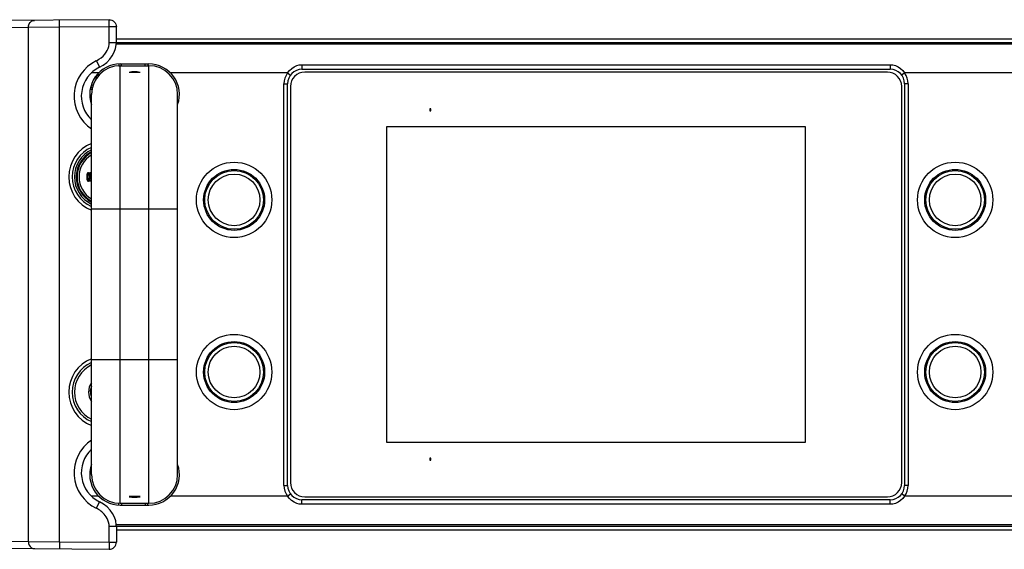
# Model space of a CAD drawing. Extents: x 0 to 420, y 0 to 297.
# Tile 13 of 116: x 85 to 112, y 74 to 89. Entities that reach past the tile are written whole.
import ezdxf

# ---------------------------------------------------------------- set-up
doc = ezdxf.new("R2010")
doc.units = 0
doc.header["$LTSCALE"] = 23.1
doc.layers.get('0').update_dxf_attribs({"linetype": 'CONTINUOUS'})
doc.layers.add('AXES', color=7, linetype='CONTINUOUS')

msp = doc.modelspace()

# ---------------------------------------------------------------- linework, layer by layer
at = {"color": 7, "linetype": 'CONTINUOUS'}
for p, q in [((87.452, 89.108), (69.935, 88.955)), ((86.068, 88.896), (86.067, 89.096)), ((87.454, 88.908), (87.452, 89.108)), ((85.202, 88.89), (79.504, 88.84)), ((86.068, 88.896), (85.202, 88.89)), ((85.202, 74.559), (85.202, 88.89)), ((87.454, 88.908), (86.068, 88.896)), ((86.068, 74.553), (86.068, 88.896)), ((87.454, 88.475), (87.454, 88.908)), ((87.654, 88.908), (87.454, 88.908)), ((87.654, 88.475), (87.654, 88.908)), ((87.454, 88.475), (87.654, 88.475)), ((87.654, 88.574), (151.8, 88.574)), ((87.654, 88.474), (151.8, 88.474)), ((151.8, 88.424), (87.654, 88.424)), ((87.096, 87.963), (87.183, 87.784)), ((87.761, 87.874), (88.561, 87.874)), ((92.827, 87.853), (92.827, 87.724)), ((92.827, 87.853), (109.227, 87.853)), ((109.227, 87.853), (109.227, 87.724)), ((87.159, 87.624), (86.956, 87.624)), ((87.183, 87.575), (87.116, 87.576)), ((87.727, 87.824), (88.562, 87.824)), ((87.762, 75.624), (87.762, 87.824)), ((88.313, 87.64), (88.011, 87.64)), ((88.562, 75.624), (88.562, 87.824)), ((92.427, 87.624), (89.163, 87.624)), ((92.427, 87.624), (92.48, 87.693)), ((92.427, 87.624), (92.507, 87.564)), ((92.827, 87.724), (109.227, 87.724)), ((109.147, 87.644), (92.907, 87.644)), ((109.627, 87.624), (109.547, 87.564)), ((109.575, 87.692), (109.627, 87.624)), ((150.29, 87.624), (109.627, 87.624)), ((87.035, 87.464), (87.094, 87.463)), ((87.121, 87.502), (87.059, 87.503)), ((87.064, 87.509), (87.126, 87.508)), ((87.158, 87.547), (87.092, 87.548)), ((92.327, 76.124), (92.327, 87.324)), ((92.327, 87.324), (92.427, 87.324)), ((92.427, 76.124), (92.427, 87.324)), ((109.627, 87.324), (109.627, 76.124)), ((109.727, 87.324), (109.627, 87.324)), ((109.727, 87.324), (109.727, 76.124)), ((86.927, 87.173), (86.977, 87.174)), ((86.937, 87.228), (86.989, 87.228)), ((87.004, 87.278), (86.95, 87.279)), ((86.962, 76.424), (86.962, 87.024)), ((89.362, 76.424), (89.362, 87.024)), ((92.507, 87.244), (92.507, 76.204)), ((109.547, 76.204), (109.547, 87.244)), ((86.925, 86.874), (86.962, 86.874)), ((96.397, 86.624), (96.397, 86.564)), ((96.417, 86.624), (96.397, 86.624)), ((96.397, 86.564), (96.417, 86.564)), ((96.417, 86.564), (96.417, 86.624)), ((95.187, 86.124), (95.187, 77.324)), ((106.867, 86.124), (95.187, 86.124)), ((106.867, 77.324), (106.867, 86.124)), ((86.838, 84.647), (86.838, 84.686)), ((86.905, 84.692), (86.905, 84.757)), ((86.925, 84.757), (86.905, 84.757)), ((86.925, 84.692), (86.905, 84.692)), ((86.925, 84.757), (86.924, 84.777)), ((86.925, 84.692), (86.924, 84.672)), ((86.925, 84.692), (86.925, 84.757)), ((89.362, 83.824), (86.962, 83.824)), ((89.362, 79.624), (86.962, 79.624)), ((95.187, 77.324), (106.867, 77.324)), ((96.397, 76.884), (96.397, 76.824)), ((96.417, 76.884), (96.397, 76.884)), ((96.417, 76.824), (96.417, 76.884)), ((96.397, 76.824), (96.417, 76.824)), ((92.327, 76.124), (92.427, 76.124)), ((109.727, 76.124), (109.627, 76.124)), ((87.159, 75.824), (86.956, 75.824)), ((92.427, 75.824), (89.163, 75.824)), ((92.427, 75.824), (92.507, 75.884)), ((92.479, 75.757), (92.427, 75.824)), ((92.907, 75.804), (109.147, 75.804)), ((109.627, 75.824), (109.547, 75.884)), ((109.627, 75.824), (109.574, 75.756)), ((150.29, 75.824), (109.627, 75.824)), ((87.096, 75.485), (87.183, 75.665)), ((87.761, 75.574), (88.561, 75.574)), ((87.762, 75.624), (88.562, 75.624)), ((92.827, 75.596), (92.827, 75.724)), ((109.227, 75.724), (92.827, 75.724)), ((109.227, 75.596), (92.827, 75.596)), ((109.227, 75.596), (109.227, 75.724)), ((87.454, 74.541), (87.454, 74.975)), ((87.654, 74.975), (87.572, 74.974)), ((151.8, 75.024), (87.654, 75.024)), ((87.654, 74.975), (87.654, 74.541)), ((142.957, 74.974), (87.654, 74.974)), ((142.957, 74.874), (87.654, 74.874)), ((69.935, 74.494), (87.452, 74.341)), ((79.504, 74.609), (85.202, 74.559)), ((85.202, 74.559), (86.068, 74.553)), ((86.068, 74.553), (86.067, 74.353)), ((86.068, 74.553), (87.454, 74.541)), ((87.454, 74.541), (87.452, 74.341)), ((87.454, 74.541), (87.654, 74.541))]:
    msp.add_line(p, q, dxfattribs=at)
at = {"color": 2, "linetype": 'CONTINUOUS'}
for p, q in [((87.797, 87.824), (87.797, 87.874)), ((88.457, 87.824), (88.457, 87.874)), ((87.797, 75.624), (87.797, 75.574)), ((88.457, 75.624), (88.457, 75.574))]:
    msp.add_line(p, q, dxfattribs=at)
at = {"color": 3, "linetype": 'CONTINUOUS'}
msp.add_line((89.362, 86.842), (89.39, 86.842), dxfattribs=at)
at = {"color": 7, "linetype": 'CONTINUOUS'}
for points in [[(85.202, 88.89), (85.208, 88.941), (85.225, 88.989), (85.252, 89.031), (85.288, 89.063), (85.329, 89.083), (85.374, 89.09)], [(87.452, 89.108), (87.491, 89.105), (87.529, 89.094), (87.564, 89.075), (87.595, 89.05), (87.62, 89.019), (87.639, 88.985), (87.65, 88.947), (87.654, 88.908)], [(87.096, 87.963), (87.166, 88.003), (87.228, 88.046), (87.282, 88.095), (87.329, 88.146), (87.368, 88.199), (87.399, 88.253), (87.423, 88.307), (87.44, 88.363), (87.451, 88.418), (87.454, 88.475)], [(87.183, 87.783), (87.286, 87.842), (87.385, 87.917), (87.471, 88.003), (87.541, 88.098), (87.595, 88.199), (87.632, 88.305), (87.651, 88.411), (87.654, 88.475)], [(92.48, 87.693), (92.541, 87.75), (92.609, 87.795), (92.682, 87.828), (92.754, 87.847), (92.827, 87.853)], [(109.227, 87.853), (109.301, 87.847), (109.373, 87.828), (109.446, 87.794), (109.515, 87.748), (109.575, 87.692)], [(86.88, 84.842), (86.878, 84.842), (86.876, 84.842), (86.873, 84.842), (86.871, 84.841), (86.868, 84.841), (86.865, 84.84), (86.862, 84.839), (86.86, 84.838), (86.857, 84.836), (86.854, 84.834), (86.851, 84.831), (86.848, 84.828), (86.845, 84.825), (86.843, 84.821), (86.841, 84.817), (86.839, 84.812), (86.838, 84.807), (86.838, 84.801)], [(86.882, 84.821), (86.879, 84.821), (86.876, 84.821), (86.873, 84.819), (86.87, 84.818), (86.868, 84.816), (86.866, 84.813), (86.864, 84.81), (86.863, 84.807), (86.862, 84.804), (86.862, 84.801)], [(86.88, 84.842), (86.902, 84.842), (86.923, 84.843), (86.943, 84.845), (86.961, 84.848), (86.962, 84.848)], [(86.88, 84.842), (86.88, 84.838), (86.88, 84.835), (86.88, 84.831), (86.88, 84.828), (86.881, 84.826), (86.881, 84.824), (86.882, 84.822), (86.882, 84.821)], [(86.882, 84.821), (86.906, 84.821), (86.928, 84.822), (86.949, 84.824), (86.962, 84.827)], [(86.924, 84.777), (86.917, 84.784), (86.91, 84.791), (86.903, 84.799), (86.896, 84.806), (86.889, 84.814), (86.882, 84.821)], [(86.838, 84.686), (86.838, 84.763), (86.838, 84.801)], [(86.838, 84.801), (86.841, 84.801), (86.844, 84.801), (86.848, 84.801), (86.851, 84.801), (86.854, 84.801), (86.856, 84.801), (86.858, 84.801), (86.86, 84.801), (86.861, 84.801), (86.862, 84.801)], [(86.838, 84.647), (86.841, 84.647), (86.844, 84.647), (86.848, 84.647), (86.851, 84.647), (86.854, 84.648), (86.856, 84.648), (86.858, 84.648), (86.86, 84.648), (86.861, 84.648), (86.862, 84.648)], [(86.838, 84.647), (86.838, 84.642), (86.839, 84.637), (86.84, 84.633), (86.842, 84.629), (86.844, 84.625), (86.847, 84.622), (86.849, 84.619), (86.852, 84.617), (86.854, 84.615), (86.857, 84.613), (86.859, 84.611), (86.862, 84.61), (86.865, 84.609), (86.867, 84.608), (86.869, 84.608), (86.872, 84.607), (86.874, 84.607), (86.876, 84.607), (86.878, 84.607), (86.88, 84.607)], [(86.862, 84.648), (86.862, 84.686), (86.862, 84.724), (86.862, 84.763), (86.862, 84.801)], [(86.883, 84.779), (86.876, 84.786), (86.869, 84.793), (86.862, 84.801)], [(86.883, 84.67), (86.876, 84.663), (86.869, 84.655), (86.862, 84.648)], [(86.862, 84.648), (86.862, 84.645), (86.863, 84.642), (86.864, 84.639), (86.866, 84.636), (86.868, 84.633), (86.87, 84.631), (86.873, 84.629), (86.876, 84.628), (86.879, 84.628), (86.882, 84.627)], [(86.88, 84.607), (86.88, 84.61), (86.88, 84.614), (86.88, 84.617), (86.88, 84.621), (86.881, 84.623), (86.881, 84.625), (86.882, 84.627), (86.882, 84.627)], [(86.962, 84.6), (86.944, 84.604), (86.924, 84.606), (86.903, 84.607), (86.88, 84.607)], [(86.924, 84.672), (86.917, 84.665), (86.91, 84.657), (86.903, 84.65), (86.896, 84.642), (86.889, 84.635), (86.882, 84.627)], [(86.962, 84.622), (86.95, 84.624), (86.929, 84.627), (86.906, 84.628), (86.882, 84.627)], [(86.905, 84.757), (86.898, 84.764), (86.89, 84.771), (86.883, 84.779)], [(86.905, 84.692), (86.898, 84.685), (86.89, 84.677), (86.883, 84.67)], [(86.924, 84.777), (86.92, 84.776), (86.917, 84.775), (86.914, 84.773), (86.911, 84.77), (86.908, 84.767), (86.907, 84.764), (86.906, 84.761), (86.905, 84.757)], [(86.905, 84.692), (86.906, 84.688), (86.907, 84.685), (86.908, 84.681), (86.911, 84.678), (86.913, 84.676), (86.917, 84.674), (86.92, 84.673), (86.924, 84.672)], [(92.827, 75.596), (92.753, 75.602), (92.681, 75.621), (92.608, 75.654), (92.539, 75.7), (92.479, 75.757)], [(87.454, 74.975), (87.449, 75.037), (87.438, 75.095), (87.42, 75.149), (87.398, 75.199), (87.372, 75.244), (87.344, 75.284), (87.315, 75.32), (87.284, 75.353), (87.253, 75.382), (87.221, 75.407), (87.19, 75.43), (87.158, 75.451), (87.127, 75.469), (87.096, 75.485)], [(87.654, 74.975), (87.652, 75.024), (87.635, 75.132), (87.6, 75.238), (87.548, 75.34), (87.479, 75.436), (87.394, 75.524), (87.296, 75.6), (87.183, 75.665)], [(109.574, 75.756), (109.513, 75.699), (109.445, 75.653), (109.372, 75.62), (109.3, 75.601), (109.227, 75.596)], [(87.572, 74.974), (87.536, 74.974), (87.496, 74.974), (87.454, 74.975)], [(85.202, 74.559), (85.208, 74.507), (85.225, 74.459), (85.252, 74.418), (85.288, 74.386), (85.329, 74.366), (85.374, 74.359)], [(87.452, 74.341), (87.491, 74.344), (87.529, 74.355), (87.564, 74.374), (87.595, 74.399), (87.62, 74.429), (87.639, 74.464), (87.65, 74.501), (87.654, 74.541)]]:
    msp.add_lwpolyline(points, dxfattribs=at)
for centre, radius in [((90.937, 84.084), 1.05), ((111.037, 84.084), 1.05), ((90.937, 84.084), 0.85), ((90.937, 84.084), 0.82), ((111.037, 84.084), 0.85), ((111.037, 84.084), 0.82), ((90.937, 84.084), 0.72), ((111.037, 84.084), 0.72), ((90.937, 79.284), 1.05), ((111.037, 79.284), 1.05), ((90.937, 79.284), 0.85), ((90.937, 79.284), 0.82), ((90.937, 79.284), 0.72), ((111.037, 79.284), 0.85), ((111.037, 79.284), 0.82), ((111.037, 79.284), 0.72)]:
    msp.add_circle(centre, radius, dxfattribs=at)
for centre, radius, start, end in [((87.577, 86.974), 1.1, 115.9531, 236.0005), ((87.761, 87.024), 0.85, 90, 199.7694), ((88.561, 87.024), 0.85, 340.6431, 90), ((87.577, 86.974), 0.9, 115.9531, 226.8716), ((87.762, 87.024), 0.8, 90, 180), ((88.162, 87.024), 0.634, 76.1956, 103.8044), ((88.562, 87.024), 0.8, 0, 90), ((92.827, 87.324), 0.5, 143.1301, 180), ((92.827, 87.324), 0.4, 90, 180), ((92.907, 87.244), 0.4, 90, 180), ((109.147, 87.244), 0.4, 0, 90), ((109.227, 87.324), 0.4, 0, 90), ((109.227, 87.324), 0.5, 0, 36.8699), ((87.327, 84.724), 1, 111.4491, 248.5509), ((87.327, 84.724), 0.901, 113.9712, 246.0288), ((87.327, 84.724), 0.841, 115.7487, 244.2513), ((87.327, 84.724), 0.791, 117.5055, 242.4945), ((87.327, 84.724), 0.79, 117.5021, 242.4979), ((87.327, 84.724), 0.77, 118.2915, 241.7172), ((87.327, 84.724), 0.714, 120.7246, 239.2792), ((86.907, 85.144), 0.368, 272.6605, 278.597), ((86.907, 84.304), 0.368, 81.4031, 87.3394), ((86.907, 85.144), 0.388, 272.6601, 278.1529), ((86.907, 84.304), 0.388, 81.8472, 87.3399), ((87.327, 78.724), 1, 111.4491, 248.5509), ((87.327, 78.724), 0.901, 113.9712, 246.0288), ((87.327, 78.724), 0.841, 115.7487, 244.2513), ((87.327, 78.724), 0.45, 144.4201, 215.5799), ((87.577, 76.474), 1.1, 123.9993, 244.0468), ((87.577, 76.474), 0.9, 133.1284, 244.0468), ((87.761, 76.424), 0.85, 160.2316, 270), ((88.561, 76.424), 0.85, 270, 19.3591), ((87.762, 76.424), 0.8, 180, 270), ((88.562, 76.424), 0.8, 270, 360), ((92.827, 76.124), 0.5, 180, 216.8699), ((92.827, 76.124), 0.4, 180, 270), ((92.907, 76.204), 0.4, 180, 270), ((109.147, 76.204), 0.4, 270, 360), ((109.227, 76.124), 0.4, 270, 360), ((109.227, 76.124), 0.5, 323.1301, 360)]:
    msp.add_arc(centre, radius, start, end, dxfattribs=at)
at = {"color": 2, "linetype": 'CONTINUOUS'}
msp.add_arc((87.327, 78.724), 0.4, 155.8718, 195, dxfattribs=at)
at = {"layer": 'AXES', "color": 7, "linetype": 'CONTINUOUS'}
for p, q in [((87.727, 87.872), (87.727, 87.824)), ((88.527, 87.874), (88.527, 87.824)), ((88.313, 75.809), (88.011, 75.809)), ((87.727, 75.577), (87.727, 75.624)), ((88.527, 75.574), (88.527, 75.624))]:
    msp.add_line(p, q, dxfattribs=at)
msp.add_arc((88.162, 76.424), 0.634, 256.1956, 283.8044, dxfattribs=at)

doc.saveas('drawing.dxf')
